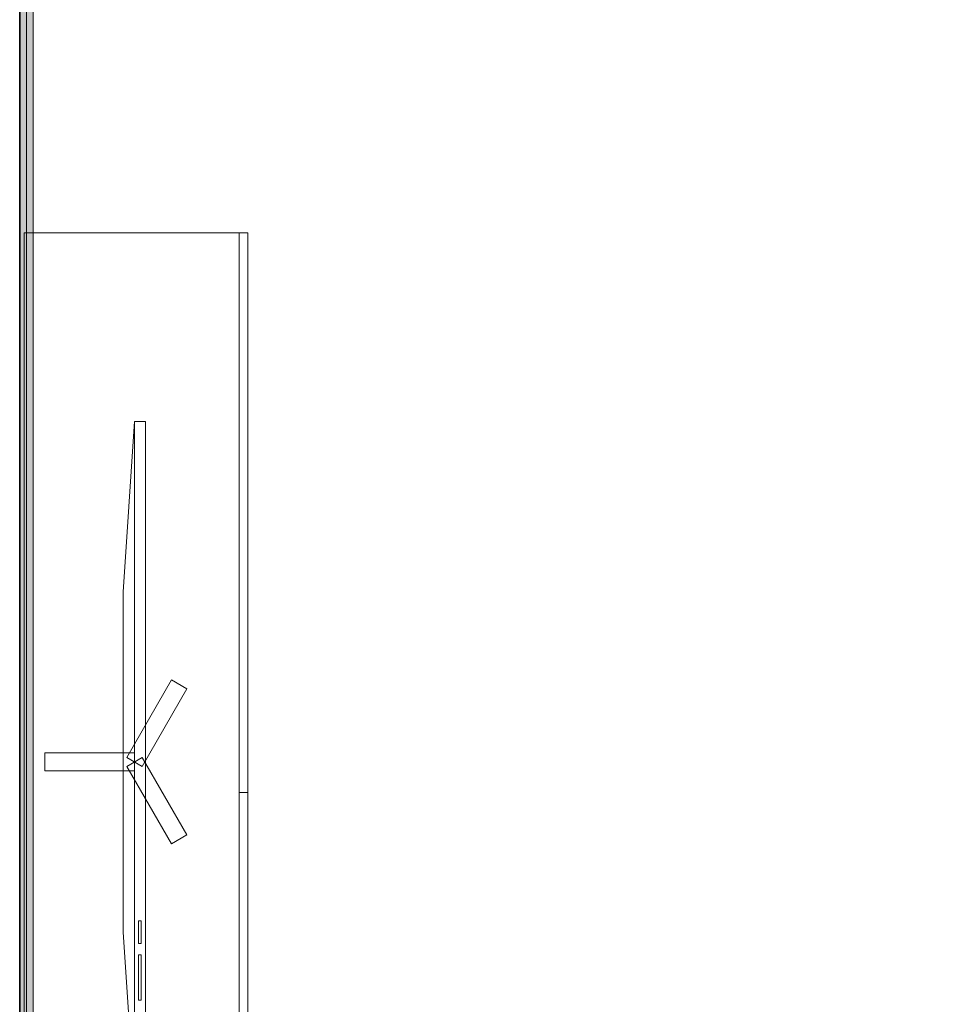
# Model space of a CAD drawing. Header units: metres. Extents: x -7.1 to 26.5, y -14.7 to 18.1.
# Tile 76 of 182: x 16.3 to 18.4, y -2.4 to -0.2. Entities that reach past the tile are written whole.
import ezdxf

# ---------------------------------------------------------------- set-up
doc = ezdxf.new("R2010")
doc.units = ezdxf.units.M
doc.linetypes.add('AUSGEZOGEN', pattern=[0])
for name, color, linetype in [('XR$1$015 Innenwände', 7, 'AUSGEZOGEN'), ('XR$1$015 Innenwände Schichttrennlinien', 7, 'AUSGEZOGEN'), ('XR$1$065 Möbel Einrichtung', 7, 'AUSGEZOGEN'), ('XR$1$080 Raumdefinitionen Kontur', 7, 'AUSGEZOGEN'), ('XR$3$015 Innenwände Bauteilschraffuren', 7, 'AUSGEZOGEN')]:
    doc.layers.add(name, color=color, linetype=linetype)

msp = doc.modelspace()

# ---------------------------------------------------------------- hatches: boundary and pattern name
at = {"layer": 'XR$3$015 Innenwände Bauteilschraffuren', "linetype": 'AUSGEZOGEN', "lineweight": 13, "true_color": 0x202020, "transparency": 33554687}
for points in [[(16.3118, 6.2085), (16.3118, -3.6465), (16.3268, -3.6465), (16.3268, 6.2085)], [(16.3268, 6.2235), (16.3268, -3.6465), (16.3418, -3.6465), (16.3418, 6.2235)]]:
    msp.add_hatch(color=250, dxfattribs=at).paths.add_polyline_path(points)

# ---------------------------------------------------------------- linework, layer by layer
at = {"layer": 'XR$1$015 Innenwände', "color": 7, "linetype": 'AUSGEZOGEN', "lineweight": 18, "transparency": 33554687}
msp.add_line((16.3418, -3.6465), (16.3418, 6.2385), dxfattribs=at)
at = {"layer": 'XR$1$015 Innenwände Schichttrennlinien', "color": 7, "linetype": 'AUSGEZOGEN', "lineweight": 18, "transparency": 33554687}
msp.add_line((16.3268, -3.6465), (16.3268, 6.2085), dxfattribs=at)
at = {"layer": 'XR$1$015 Innenwände Schichttrennlinien', "color": 7, "linetype": 'AUSGEZOGEN', "lineweight": 35, "transparency": 33554687}
msp.add_line((16.3118, -3.6465), (16.3118, 6.0885), dxfattribs=at)
at = {"layer": 'XR$1$065 Möbel Einrichtung', "color": 8, "linetype": 'AUSGEZOGEN', "lineweight": 13, "transparency": 33554687}
for p, q in [((16.8018, -0.6765), (16.8018, -3.1765)), ((16.8218, -0.6765), (16.8018, -0.6765)), ((16.5682, -1.0975), (16.5682, -2.6192)), ((16.8218, -1.9265), (16.8018, -1.9265)), ((16.5832, -2.2134), (16.5769, -2.2134)), ((16.5769, -2.2134), (16.5769, -2.2642)), ((16.5832, -2.2642), (16.5832, -2.2134)), ((16.5769, -2.2642), (16.5832, -2.2642)), ((16.5832, -2.2895), (16.5769, -2.2895)), ((16.5769, -2.2895), (16.5769, -2.391)), ((16.5832, -2.391), (16.5832, -2.2895)), ((16.5769, -2.391), (16.5832, -2.391))]:
    msp.add_line(p, q, dxfattribs=at)
for points in [[(16.8218, -0.6765), (16.8218, -3.1765), (16.3218, -3.1765), (16.3218, -0.6765), (16.8218, -0.6765)], [(16.5932, -1.0975), (16.5932, -2.6192), (16.5682, -2.6192), (16.5432, -2.2388), (16.5432, -1.478), (16.5682, -1.0975), (16.5932, -1.0975)], [(16.5855, -1.8684), (16.5509, -1.8484), (16.6509, -1.6752), (16.6855, -1.6952), (16.5855, -1.8684)], [(16.5682, -1.8384), (16.5682, -1.8784), (16.3682, -1.8784), (16.3682, -1.8384), (16.5682, -1.8384)], [(16.5509, -1.8684), (16.5855, -1.8484), (16.6855, -2.0216), (16.6509, -2.0416), (16.5509, -1.8684)]]:
    msp.add_lwpolyline(points, close=True, dxfattribs=at)
at = {"layer": 'XR$1$080 Raumdefinitionen Kontur', "color": 8, "linetype": 'AUSGEZOGEN', "lineweight": 13, "transparency": 33554687}
msp.add_lwpolyline([(16.3418, -3.6465), (22.6218, -3.6465), (22.6218, 3.5835), (18.6718, 3.5835), (17.4718, 3.5835), (16.3418, 3.5835), (16.3418, -3.6465)], close=True, dxfattribs=at)

doc.saveas('drawing.dxf')
